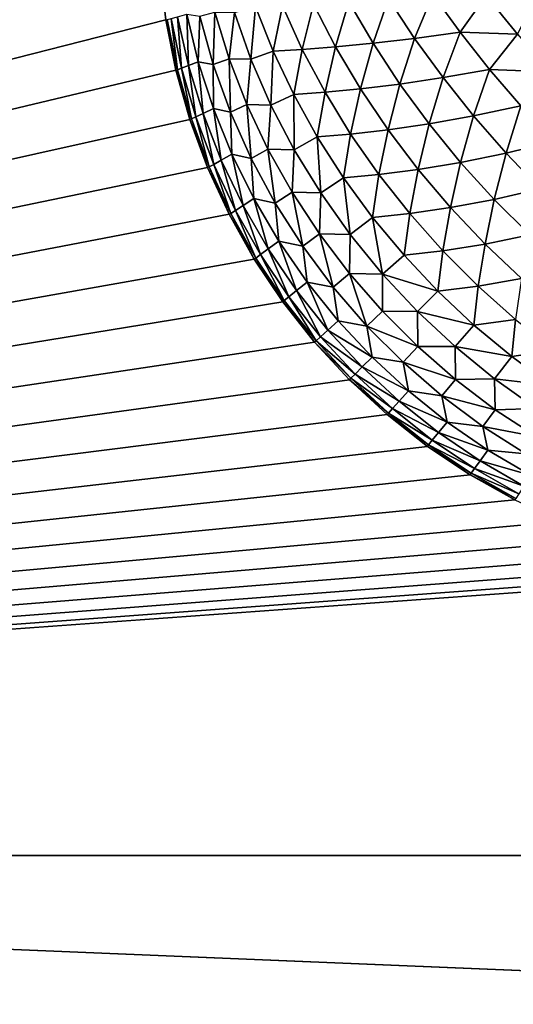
# Model space of a CAD drawing. Extents: x -226 to 226, y -900 to 900.
# Tile 11 of 256: x -170.49 to -168.75, y -880.52 to -877.06. Entities that reach past the tile are written whole.
import ezdxf

# ---------------------------------------------------------------- set-up
doc = ezdxf.new("R2010")
doc.units = 0
doc.header["$LTSCALE"] = 65.185185
for name, color, linetype in [('255', 7, 'CONTINUOUS'), ('262', 7, 'CONTINUOUS'), ('300', 7, 'CONTINUOUS'), ('318', 7, 'CONTINUOUS'), ('363', 7, 'CONTINUOUS'), ('429', 7, 'CONTINUOUS')]:
    doc.layers.add(name, color=color, linetype=linetype)

msp = doc.modelspace()

# ---------------------------------------------------------------- linework, layer by layer
at = {"layer": '255', "color": 7, "linetype": 'CONTINUOUS'}
for points in [[(-181.5, -880), (-76, -880), (-181.5, -880, -20.3), (-181.5, -880)], [(-181.5, -880, -20.3), (-76, -880), (-181.4908, -880, -20.5354), (-181.5, -880, -20.3)], [(-181.4908, -880, -20.5354), (-76, -880), (-181.4631, -880, -20.7693), (-181.4908, -880, -20.5354)], [(-181.4631, -880, -20.7693), (-76, -880), (-181.4171, -880, -21.0003), (-181.4631, -880, -20.7693)], [(-181.4171, -880, -21.0003), (-76, -880), (-181.3532, -880, -21.227), (-181.4171, -880, -21.0003)], [(-181.3532, -880, -21.227), (-76, -880), (-181.2716, -880, -21.448), (-181.3532, -880, -21.227)], [(-181.2716, -880, -21.448), (-76, -880), (-181.173, -880, -21.662), (-181.2716, -880, -21.448)], [(-181.173, -880, -21.662), (-76, -880), (-181.0579, -880, -21.8675), (-181.173, -880, -21.662)], [(-181.0579, -880, -21.8675), (-76, -880), (-180.9271, -880, -22.0634), (-181.0579, -880, -21.8675)], [(-180.9271, -880, -22.0634), (-76, -880), (-180.7812, -880, -22.2483), (-180.9271, -880, -22.0634)], [(-180.7812, -880, -22.2483), (-76, -880), (-180.6213, -880, -22.4213), (-180.7812, -880, -22.2483)], [(-180.6213, -880, -22.4213), (-76, -880), (-180.4483, -880, -22.5812), (-180.6213, -880, -22.4213)], [(-180.4483, -880, -22.5812), (-76, -880), (-180.2634, -880, -22.7271), (-180.4483, -880, -22.5812)], [(-180.2634, -880, -22.7271), (-76, -880), (-180.0675, -880, -22.8579), (-180.2634, -880, -22.7271)], [(-180.0675, -880, -22.8579), (-76, -880), (-179.862, -880, -22.973), (-180.0675, -880, -22.8579)], [(-179.862, -880, -22.973), (-76, -880), (-179.648, -880, -23.0716), (-179.862, -880, -22.973)], [(-179.648, -880, -23.0716), (-76, -880), (-179.427, -880, -23.1532), (-179.648, -880, -23.0716)], [(-179.427, -880, -23.1532), (-76, -880), (-179.2003, -880, -23.2171), (-179.427, -880, -23.1532)], [(-179.2003, -880, -23.2171), (-76, -880), (-178.9693, -880, -23.2631), (-179.2003, -880, -23.2171)], [(-178.9693, -880, -23.2631), (-76, -880), (-178.7354, -880, -23.2908), (-178.9693, -880, -23.2631)], [(-76, -880), (-178.5, -880, -23.3), (-178.7354, -880, -23.2908), (-76, -880)], [(-178.5, -880, -23.3), (-76, -880), (-106, -880, -23.3), (-178.5, -880, -23.3)]]:
    msp.add_3dface(points, dxfattribs=at)
at = {"layer": '262', "color": 7, "linetype": 'CONTINUOUS'}
for points in [[(-106, -883, -23.3), (-178.5, -883, -23.3), (-178.5, -880, -23.3), (-106, -883, -23.3)], [(-106, -883, -23.3), (-178.5, -880, -23.3), (-106, -880, -23.3), (-106, -883, -23.3)]]:
    msp.add_3dface(points, dxfattribs=at)
at = {"layer": '300', "color": 7, "linetype": 'CONTINUOUS'}
for points in [[(-169.9717, -877.0598), (-169.9929, -876.8805), (-169.9717, -877.0598, -22.7), (-169.9717, -877.0598)], [(-169.9365, -877.2369), (-169.9717, -877.0598), (-169.9365, -877.2369, -22.7), (-169.9365, -877.2369)], [(-169.9365, -877.2369, -22.7), (-169.9717, -877.0598), (-169.9717, -877.0598, -22.7), (-169.9365, -877.2369, -22.7)], [(-169.8874, -877.4107), (-169.9365, -877.2369), (-169.8874, -877.4107, -22.7), (-169.8874, -877.4107)], [(-169.8874, -877.4107, -22.7), (-169.9365, -877.2369), (-169.9365, -877.2369, -22.7), (-169.8874, -877.4107, -22.7)], [(-169.8249, -877.5802), (-169.8874, -877.4107), (-169.8249, -877.5802, -22.7), (-169.8249, -877.5802)], [(-169.8249, -877.5802, -22.7), (-169.8874, -877.4107), (-169.8874, -877.4107, -22.7), (-169.8249, -877.5802, -22.7)], [(-169.7493, -877.7442), (-169.8249, -877.5802), (-169.7493, -877.7442, -22.7), (-169.7493, -877.7442)], [(-169.7493, -877.7442, -22.7), (-169.8249, -877.5802), (-169.8249, -877.5802, -22.7), (-169.7493, -877.7442, -22.7)], [(-169.6611, -877.9017), (-169.7493, -877.7442), (-169.6611, -877.9017, -22.7), (-169.6611, -877.9017)], [(-169.6611, -877.9017, -22.7), (-169.7493, -877.7442), (-169.7493, -877.7442, -22.7), (-169.6611, -877.9017, -22.7)], [(-169.5607, -878.0519), (-169.6611, -877.9017), (-169.5607, -878.0519, -22.7), (-169.5607, -878.0519)], [(-169.5607, -878.0519, -22.7), (-169.6611, -877.9017), (-169.6611, -877.9017, -22.7), (-169.5607, -878.0519, -22.7)], [(-169.4489, -878.1937), (-169.5607, -878.0519), (-169.4489, -878.1937, -22.7), (-169.4489, -878.1937)], [(-169.4489, -878.1937, -22.7), (-169.5607, -878.0519), (-169.5607, -878.0519, -22.7), (-169.4489, -878.1937, -22.7)], [(-169.3263, -878.3263), (-169.4489, -878.1937), (-169.3263, -878.3263, -22.7), (-169.3263, -878.3263)], [(-169.3263, -878.3263, -22.7), (-169.4489, -878.1937), (-169.4489, -878.1937, -22.7), (-169.3263, -878.3263, -22.7)], [(-169.1937, -878.4489), (-169.3263, -878.3263), (-169.1937, -878.4489, -22.7), (-169.1937, -878.4489)], [(-169.1937, -878.4489, -22.7), (-169.3263, -878.3263), (-169.3263, -878.3263, -22.7), (-169.1937, -878.4489, -22.7)], [(-169.0519, -878.5607), (-169.1937, -878.4489), (-169.0519, -878.5607, -22.7), (-169.0519, -878.5607)], [(-169.0519, -878.5607, -22.7), (-169.1937, -878.4489), (-169.1937, -878.4489, -22.7), (-169.0519, -878.5607, -22.7)], [(-168.9017, -878.6611), (-169.0519, -878.5607), (-168.9017, -878.6611, -22.7), (-168.9017, -878.6611)], [(-168.9017, -878.6611, -22.7), (-169.0519, -878.5607), (-169.0519, -878.5607, -22.7), (-168.9017, -878.6611, -22.7)], [(-168.7442, -878.7493), (-168.9017, -878.6611), (-168.7442, -878.7493, -22.7), (-168.7442, -878.7493)], [(-168.7442, -878.7493, -22.7), (-168.9017, -878.6611), (-168.9017, -878.6611, -22.7), (-168.7442, -878.7493, -22.7)]]:
    msp.add_3dface(points, dxfattribs=at)
at = {"layer": '318', "color": 7, "linetype": 'CONTINUOUS'}
for points in [[(-168.8448, -876.9752, -24.6757), (-168.6586, -876.9533, -24.7753), (-168.7356, -877.1107, -24.7122), (-168.8448, -876.9752, -24.6757)], [(-169.4528, -877.0056, -24.1575), (-169.3286, -876.9969, -24.2967), (-169.375, -877.1557, -24.2088), (-169.4528, -877.0056, -24.1575)], [(-169.3286, -876.9969, -24.2967), (-169.2432, -877.1429, -24.3469), (-169.375, -877.1557, -24.2088), (-169.3286, -876.9969, -24.2967)], [(-169.3286, -876.9969, -24.2967), (-169.1887, -876.9854, -24.4298), (-169.2432, -877.1429, -24.3469), (-169.3286, -876.9969, -24.2967)], [(-169.1887, -876.9854, -24.4298), (-169.0968, -877.1257, -24.477), (-169.2432, -877.1429, -24.3469), (-169.1887, -876.9854, -24.4298)], [(-169.1887, -876.9854, -24.4298), (-169.0332, -876.9706, -24.5546), (-169.0968, -877.1257, -24.477), (-169.1887, -876.9854, -24.4298)], [(-169.0332, -876.9706, -24.5546), (-168.9365, -877.1039, -24.5968), (-169.0968, -877.1257, -24.477), (-169.0332, -876.9706, -24.5546)], [(-169.0332, -876.9706, -24.5546), (-168.8448, -876.9752, -24.6757), (-168.9365, -877.1039, -24.5968), (-169.0332, -876.9706, -24.5546)], [(-168.8448, -876.9752, -24.6757), (-168.7356, -877.1107, -24.7122), (-168.9365, -877.1039, -24.5968), (-168.8448, -876.9752, -24.6757)], [(-169.8523, -877.0474, -23.4328), (-169.7997, -877.0336, -23.5775), (-169.805, -877.2177, -23.4688), (-169.8523, -877.0474, -23.4328)], [(-169.7997, -877.0336, -23.5775), (-169.7492, -877.1972, -23.6184), (-169.805, -877.2177, -23.4688), (-169.7997, -877.0336, -23.5775)], [(-169.7997, -877.0336, -23.5775), (-169.731, -877.0347, -23.7262), (-169.7492, -877.1972, -23.6184), (-169.7997, -877.0336, -23.5775)], [(-169.731, -877.0347, -23.7262), (-169.6727, -877.1989, -23.7721), (-169.7492, -877.1972, -23.6184), (-169.731, -877.0347, -23.7262)], [(-169.731, -877.0347, -23.7262), (-169.6561, -877.0151, -23.8681), (-169.6727, -877.1989, -23.7721), (-169.731, -877.0347, -23.7262)], [(-169.6561, -877.0151, -23.8681), (-169.5946, -877.1702, -23.9163), (-169.6727, -877.1989, -23.7721), (-169.6561, -877.0151, -23.8681)], [(-169.6561, -877.0151, -23.8681), (-169.5617, -877.0114, -24.0141), (-169.5946, -877.1702, -23.9163), (-169.6561, -877.0151, -23.8681)], [(-169.5617, -877.0114, -24.0141), (-169.4921, -877.1647, -24.0647), (-169.5946, -877.1702, -23.9163), (-169.5617, -877.0114, -24.0141)], [(-169.5617, -877.0114, -24.0141), (-169.4528, -877.0056, -24.1575), (-169.4921, -877.1647, -24.0647), (-169.5617, -877.0114, -24.0141)], [(-169.4528, -877.0056, -24.1575), (-169.375, -877.1557, -24.2088), (-169.4921, -877.1647, -24.0647), (-169.4528, -877.0056, -24.1575)], [(-169.9365, -877.2369, -22.7), (-169.9717, -877.0598, -22.7), (-169.967, -877.0597, -22.8462), (-169.9365, -877.2369, -22.7)], [(-169.9313, -877.2361, -22.854), (-169.967, -877.0597, -22.8462), (-169.9534, -877.0561, -22.9924), (-169.9313, -877.2361, -22.854)], [(-169.9313, -877.2361, -22.854), (-169.9365, -877.2369, -22.7), (-169.967, -877.0597, -22.8462), (-169.9313, -877.2361, -22.854)], [(-169.9534, -877.0561, -22.9924), (-169.9307, -877.0492, -23.1383), (-169.9167, -877.2307, -23.0078), (-169.9534, -877.0561, -22.9924)], [(-169.9313, -877.2361, -22.854), (-169.9534, -877.0561, -22.9924), (-169.9167, -877.2307, -23.0078), (-169.9313, -877.2361, -22.854)], [(-169.9307, -877.0492, -23.1383), (-169.8985, -877.0405, -23.2838), (-169.8923, -877.2208, -23.1609), (-169.9307, -877.0492, -23.1383)], [(-169.9307, -877.0492, -23.1383), (-169.8923, -877.2208, -23.1609), (-169.9167, -877.2307, -23.0078), (-169.9307, -877.0492, -23.1383)], [(-169.8985, -877.0405, -23.2838), (-169.8523, -877.0474, -23.4328), (-169.8578, -877.208, -23.313), (-169.8985, -877.0405, -23.2838)], [(-169.8985, -877.0405, -23.2838), (-169.8578, -877.208, -23.313), (-169.8923, -877.2208, -23.1609), (-169.8985, -877.0405, -23.2838)], [(-169.8523, -877.0474, -23.4328), (-169.805, -877.2177, -23.4688), (-169.8578, -877.208, -23.313), (-169.8523, -877.0474, -23.4328)], [(-169.0968, -877.1257, -24.477), (-168.9365, -877.1039, -24.5968), (-168.9968, -877.2636, -24.514), (-169.0968, -877.1257, -24.477)], [(-168.9365, -877.1039, -24.5968), (-168.833, -877.235, -24.6288), (-168.9968, -877.2636, -24.514), (-168.9365, -877.1039, -24.5968)], [(-168.9365, -877.1039, -24.5968), (-168.7356, -877.1107, -24.7122), (-168.833, -877.235, -24.6288), (-168.9365, -877.1039, -24.5968)], [(-169.375, -877.1557, -24.2088), (-169.2432, -877.1429, -24.3469), (-169.2874, -877.3032, -24.2512), (-169.375, -877.1557, -24.2088)], [(-169.2432, -877.1429, -24.3469), (-169.1488, -877.2862, -24.3874), (-169.2874, -877.3032, -24.2512), (-169.2432, -877.1429, -24.3469)], [(-169.2432, -877.1429, -24.3469), (-169.0968, -877.1257, -24.477), (-169.1488, -877.2862, -24.3874), (-169.2432, -877.1429, -24.3469)], [(-169.0968, -877.1257, -24.477), (-168.9968, -877.2636, -24.514), (-169.1488, -877.2862, -24.3874), (-169.0968, -877.1257, -24.477)], [(-168.7356, -877.1107, -24.7122), (-168.6201, -877.2437, -24.7366), (-168.833, -877.235, -24.6288), (-168.7356, -877.1107, -24.7122)], [(-169.6727, -877.1989, -23.7721), (-169.5946, -877.1702, -23.9163), (-169.6023, -877.3601, -23.8115), (-169.6727, -877.1989, -23.7721)], [(-169.5946, -877.1702, -23.9163), (-169.5223, -877.3227, -23.9576), (-169.6023, -877.3601, -23.8115), (-169.5946, -877.1702, -23.9163)], [(-169.5946, -877.1702, -23.9163), (-169.4921, -877.1647, -24.0647), (-169.5223, -877.3227, -23.9576), (-169.5946, -877.1702, -23.9163)], [(-169.4921, -877.1647, -24.0647), (-169.412, -877.3152, -24.1073), (-169.5223, -877.3227, -23.9576), (-169.4921, -877.1647, -24.0647)], [(-169.4921, -877.1647, -24.0647), (-169.375, -877.1557, -24.2088), (-169.412, -877.3152, -24.1073), (-169.4921, -877.1647, -24.0647)], [(-169.375, -877.1557, -24.2088), (-169.2874, -877.3032, -24.2512), (-169.412, -877.3152, -24.1073), (-169.375, -877.1557, -24.2088)], [(-169.8923, -877.2208, -23.1609), (-169.8578, -877.208, -23.313), (-169.8409, -877.3894, -23.1808), (-169.8923, -877.2208, -23.1609)], [(-169.8578, -877.208, -23.313), (-169.805, -877.2177, -23.4688), (-169.8048, -877.3725, -23.3386), (-169.8578, -877.208, -23.313)], [(-169.8578, -877.208, -23.313), (-169.8048, -877.3725, -23.3386), (-169.8409, -877.3894, -23.1808), (-169.8578, -877.208, -23.313)], [(-169.805, -877.2177, -23.4688), (-169.7492, -877.1972, -23.6184), (-169.7447, -877.3847, -23.5002), (-169.805, -877.2177, -23.4688)], [(-169.7492, -877.1972, -23.6184), (-169.6727, -877.1989, -23.7721), (-169.6868, -877.3579, -23.6538), (-169.7492, -877.1972, -23.6184)], [(-169.7492, -877.1972, -23.6184), (-169.6868, -877.3579, -23.6538), (-169.7447, -877.3847, -23.5002), (-169.7492, -877.1972, -23.6184)], [(-169.6727, -877.1989, -23.7721), (-169.6023, -877.3601, -23.8115), (-169.6868, -877.3579, -23.6538), (-169.6727, -877.1989, -23.7721)], [(-169.8874, -877.4107, -22.7), (-169.9365, -877.2369, -22.7), (-169.9313, -877.2361, -22.854), (-169.8874, -877.4107, -22.7)], [(-169.882, -877.4091, -22.8609), (-169.9313, -877.2361, -22.854), (-169.9167, -877.2307, -23.0078), (-169.882, -877.4091, -22.8609)], [(-169.882, -877.4091, -22.8609), (-169.8874, -877.4107, -22.7), (-169.9313, -877.2361, -22.854), (-169.882, -877.4091, -22.8609)], [(-169.9167, -877.2307, -23.0078), (-169.8923, -877.2208, -23.1609), (-169.8666, -877.402, -23.0214), (-169.9167, -877.2307, -23.0078)], [(-169.882, -877.4091, -22.8609), (-169.9167, -877.2307, -23.0078), (-169.8666, -877.402, -23.0214), (-169.882, -877.4091, -22.8609)], [(-169.8923, -877.2208, -23.1609), (-169.8409, -877.3894, -23.1808), (-169.8666, -877.402, -23.0214), (-169.8923, -877.2208, -23.1609)], [(-169.805, -877.2177, -23.4688), (-169.7447, -877.3847, -23.5002), (-169.8048, -877.3725, -23.3386), (-169.805, -877.2177, -23.4688)], [(-168.9968, -877.2636, -24.514), (-168.833, -877.235, -24.6288), (-168.8894, -877.3983, -24.5406), (-168.9968, -877.2636, -24.514)], [(-168.833, -877.235, -24.6288), (-168.7233, -877.3632, -24.6501), (-168.8894, -877.3983, -24.5406), (-168.833, -877.235, -24.6288)], [(-168.833, -877.235, -24.6288), (-168.6201, -877.2437, -24.7366), (-168.7233, -877.3632, -24.6501), (-168.833, -877.235, -24.6288)], [(-169.1488, -877.2862, -24.3874), (-168.9968, -877.2636, -24.514), (-169.0458, -877.426, -24.418), (-169.1488, -877.2862, -24.3874)], [(-168.9968, -877.2636, -24.514), (-168.8894, -877.3983, -24.5406), (-169.0458, -877.426, -24.418), (-168.9968, -877.2636, -24.514)], [(-169.5223, -877.3227, -23.9576), (-169.412, -877.3152, -24.1073), (-169.4396, -877.4716, -23.9916), (-169.5223, -877.3227, -23.9576)], [(-169.412, -877.3152, -24.1073), (-169.322, -877.4622, -24.1417), (-169.4396, -877.4716, -23.9916), (-169.412, -877.3152, -24.1073)], [(-169.412, -877.3152, -24.1073), (-169.2874, -877.3032, -24.2512), (-169.322, -877.4622, -24.1417), (-169.412, -877.3152, -24.1073)], [(-169.2874, -877.3032, -24.2512), (-169.1904, -877.4471, -24.2844), (-169.322, -877.4622, -24.1417), (-169.2874, -877.3032, -24.2512)], [(-169.2874, -877.3032, -24.2512), (-169.1488, -877.2862, -24.3874), (-169.1904, -877.4471, -24.2844), (-169.2874, -877.3032, -24.2512)], [(-169.1488, -877.2862, -24.3874), (-169.0458, -877.426, -24.418), (-169.1904, -877.4471, -24.2844), (-169.1488, -877.2862, -24.3874)], [(-169.6023, -877.3601, -23.8115), (-169.5223, -877.3227, -23.9576), (-169.5203, -877.5172, -23.8441), (-169.6023, -877.3601, -23.8115)], [(-169.5223, -877.3227, -23.9576), (-169.4396, -877.4716, -23.9916), (-169.5203, -877.5172, -23.8441), (-169.5223, -877.3227, -23.9576)], [(-169.8409, -877.3894, -23.1808), (-169.8048, -877.3725, -23.3386), (-169.7768, -877.5538, -23.1978), (-169.8409, -877.3894, -23.1808)], [(-169.8048, -877.3725, -23.3386), (-169.7447, -877.3847, -23.5002), (-169.7395, -877.5331, -23.3605), (-169.8048, -877.3725, -23.3386)], [(-169.8048, -877.3725, -23.3386), (-169.7395, -877.5331, -23.3605), (-169.7768, -877.5538, -23.1978), (-169.8048, -877.3725, -23.3386)], [(-169.7447, -877.3847, -23.5002), (-169.6868, -877.3579, -23.6538), (-169.6719, -877.5476, -23.5265), (-169.7447, -877.3847, -23.5002)], [(-169.7447, -877.3847, -23.5002), (-169.6719, -877.5476, -23.5265), (-169.7395, -877.5331, -23.3605), (-169.7447, -877.3847, -23.5002)], [(-169.6868, -877.3579, -23.6538), (-169.6023, -877.3601, -23.8115), (-169.6128, -877.5147, -23.6836), (-169.6868, -877.3579, -23.6538)], [(-169.6868, -877.3579, -23.6538), (-169.6128, -877.5147, -23.6836), (-169.6719, -877.5476, -23.5265), (-169.6868, -877.3579, -23.6538)], [(-169.6023, -877.3601, -23.8115), (-169.5203, -877.5172, -23.8441), (-169.6128, -877.5147, -23.6836), (-169.6023, -877.3601, -23.8115)], [(-168.8894, -877.3983, -24.5406), (-168.7233, -877.3632, -24.6501), (-168.7752, -877.5289, -24.5566), (-168.8894, -877.3983, -24.5406)], [(-168.7233, -877.3632, -24.6501), (-168.608, -877.4878, -24.6609), (-168.7752, -877.5289, -24.5566), (-168.7233, -877.3632, -24.6501)], [(-169.8249, -877.5802, -22.7), (-169.8874, -877.4107, -22.7), (-169.882, -877.4091, -22.8609), (-169.8249, -877.5802, -22.7)], [(-169.8193, -877.5779, -22.8668), (-169.882, -877.4091, -22.8609), (-169.8666, -877.402, -23.0214), (-169.8193, -877.5779, -22.8668)], [(-169.8193, -877.5779, -22.8668), (-169.8249, -877.5802, -22.7), (-169.882, -877.4091, -22.8609), (-169.8193, -877.5779, -22.8668)], [(-169.8666, -877.402, -23.0214), (-169.8409, -877.3894, -23.1808), (-169.8033, -877.569, -23.0331), (-169.8666, -877.402, -23.0214)], [(-169.8193, -877.5779, -22.8668), (-169.8666, -877.402, -23.0214), (-169.8033, -877.569, -23.0331), (-169.8193, -877.5779, -22.8668)], [(-169.8409, -877.3894, -23.1808), (-169.7768, -877.5538, -23.1978), (-169.8033, -877.569, -23.0331), (-169.8409, -877.3894, -23.1808)], [(-169.0458, -877.426, -24.418), (-168.8894, -877.3983, -24.5406), (-168.935, -877.5616, -24.4385), (-169.0458, -877.426, -24.418)], [(-168.8894, -877.3983, -24.5406), (-168.7752, -877.5289, -24.5566), (-168.935, -877.5616, -24.4385), (-168.8894, -877.3983, -24.5406)], [(-169.322, -877.4622, -24.1417), (-169.1904, -877.4471, -24.2844), (-169.2224, -877.6046, -24.1676), (-169.322, -877.4622, -24.1417)], [(-169.1904, -877.4471, -24.2844), (-169.0846, -877.5867, -24.3083), (-169.2224, -877.6046, -24.1676), (-169.1904, -877.4471, -24.2844)], [(-169.1904, -877.4471, -24.2844), (-169.0458, -877.426, -24.418), (-169.0846, -877.5867, -24.3083), (-169.1904, -877.4471, -24.2844)], [(-169.0458, -877.426, -24.418), (-168.935, -877.5616, -24.4385), (-169.0846, -877.5867, -24.3083), (-169.0458, -877.426, -24.418)], [(-169.5203, -877.5172, -23.8441), (-169.4396, -877.4716, -23.9916), (-169.427, -877.6693, -23.8696), (-169.5203, -877.5172, -23.8441)], [(-169.4396, -877.4716, -23.9916), (-169.322, -877.4622, -24.1417), (-169.347, -877.6162, -24.0183), (-169.4396, -877.4716, -23.9916)], [(-169.4396, -877.4716, -23.9916), (-169.347, -877.6162, -24.0183), (-169.427, -877.6693, -23.8696), (-169.4396, -877.4716, -23.9916)], [(-169.322, -877.4622, -24.1417), (-169.2224, -877.6046, -24.1676), (-169.347, -877.6162, -24.0183), (-169.322, -877.4622, -24.1417)], [(-168.7752, -877.5289, -24.5566), (-168.608, -877.4878, -24.6609), (-168.6548, -877.6548, -24.5619), (-168.7752, -877.5289, -24.5566)], [(-169.6719, -877.5476, -23.5265), (-169.6128, -877.5147, -23.6836), (-169.587, -877.7053, -23.5479), (-169.6719, -877.5476, -23.5265)], [(-169.6128, -877.5147, -23.6836), (-169.5203, -877.5172, -23.8441), (-169.5275, -877.6667, -23.7077), (-169.6128, -877.5147, -23.6836)], [(-169.6128, -877.5147, -23.6836), (-169.5275, -877.6667, -23.7077), (-169.587, -877.7053, -23.5479), (-169.6128, -877.5147, -23.6836)], [(-169.5203, -877.5172, -23.8441), (-169.427, -877.6693, -23.8696), (-169.5275, -877.6667, -23.7077), (-169.5203, -877.5172, -23.8441)], [(-169.8033, -877.569, -23.0331), (-169.7768, -877.5538, -23.1978), (-169.7273, -877.7308, -23.0427), (-169.8033, -877.569, -23.0331)], [(-169.7768, -877.5538, -23.1978), (-169.7395, -877.5331, -23.3605), (-169.7004, -877.7131, -23.2119), (-169.7768, -877.5538, -23.1978)], [(-169.7768, -877.5538, -23.1978), (-169.7004, -877.7131, -23.2119), (-169.7273, -877.7308, -23.0427), (-169.7768, -877.5538, -23.1978)], [(-169.7395, -877.5331, -23.3605), (-169.6719, -877.5476, -23.5265), (-169.6625, -877.6889, -23.3786), (-169.7395, -877.5331, -23.3605)], [(-169.7395, -877.5331, -23.3605), (-169.6625, -877.6889, -23.3786), (-169.7004, -877.7131, -23.2119), (-169.7395, -877.5331, -23.3605)], [(-169.6719, -877.5476, -23.5265), (-169.587, -877.7053, -23.5479), (-169.6625, -877.6889, -23.3786), (-169.6719, -877.5476, -23.5265)], [(-168.935, -877.5616, -24.4385), (-168.7752, -877.5289, -24.5566), (-168.8168, -877.6921, -24.4488), (-168.935, -877.5616, -24.4385)], [(-168.7752, -877.5289, -24.5566), (-168.6548, -877.6548, -24.5619), (-168.8168, -877.6921, -24.4488), (-168.7752, -877.5289, -24.5566)], [(-169.7493, -877.7442, -22.7), (-169.8249, -877.5802, -22.7), (-169.8193, -877.5779, -22.8668), (-169.7493, -877.7442, -22.7)], [(-169.7436, -877.7412, -22.8717), (-169.8193, -877.5779, -22.8668), (-169.8033, -877.569, -23.0331), (-169.7436, -877.7412, -22.8717)], [(-169.7436, -877.7412, -22.8717), (-169.7493, -877.7442, -22.7), (-169.8193, -877.5779, -22.8668), (-169.7436, -877.7412, -22.8717)], [(-169.7436, -877.7412, -22.8717), (-169.8033, -877.569, -23.0331), (-169.7273, -877.7308, -23.0427), (-169.7436, -877.7412, -22.8717)], [(-169.2224, -877.6046, -24.1676), (-169.0846, -877.5867, -24.3083), (-169.114, -877.7419, -24.185), (-169.2224, -877.6046, -24.1676)], [(-169.0846, -877.5867, -24.3083), (-168.9707, -877.7209, -24.3227), (-169.114, -877.7419, -24.185), (-169.0846, -877.5867, -24.3083)], [(-169.0846, -877.5867, -24.3083), (-168.935, -877.5616, -24.4385), (-168.9707, -877.7209, -24.3227), (-169.0846, -877.5867, -24.3083)], [(-168.935, -877.5616, -24.4385), (-168.8168, -877.6921, -24.4488), (-168.9707, -877.7209, -24.3227), (-168.935, -877.5616, -24.4385)], [(-169.427, -877.6693, -23.8696), (-169.347, -877.6162, -24.0183), (-169.3232, -877.8154, -23.8879), (-169.427, -877.6693, -23.8696)], [(-169.347, -877.6162, -24.0183), (-169.2224, -877.6046, -24.1676), (-169.245, -877.7554, -24.0375), (-169.347, -877.6162, -24.0183)], [(-169.347, -877.6162, -24.0183), (-169.245, -877.7554, -24.0375), (-169.3232, -877.8154, -23.8879), (-169.347, -877.6162, -24.0183)], [(-169.2224, -877.6046, -24.1676), (-169.114, -877.7419, -24.185), (-169.245, -877.7554, -24.0375), (-169.2224, -877.6046, -24.1676)], [(-168.8168, -877.6921, -24.4488), (-168.6548, -877.6548, -24.5619), (-168.6921, -877.8168, -24.4488), (-168.8168, -877.6921, -24.4488)], [(-169.7004, -877.7131, -23.2119), (-169.6625, -877.6889, -23.3786), (-169.6121, -877.8664, -23.223), (-169.7004, -877.7131, -23.2119)], [(-169.6625, -877.6889, -23.3786), (-169.587, -877.7053, -23.5479), (-169.5742, -877.839, -23.3928), (-169.6625, -877.6889, -23.3786)], [(-169.6625, -877.6889, -23.3786), (-169.5742, -877.839, -23.3928), (-169.6121, -877.8664, -23.223), (-169.6625, -877.6889, -23.3786)], [(-169.587, -877.7053, -23.5479), (-169.5275, -877.6667, -23.7077), (-169.4904, -877.8567, -23.564), (-169.587, -877.7053, -23.5479)], [(-169.5275, -877.6667, -23.7077), (-169.427, -877.6693, -23.8696), (-169.4316, -877.8131, -23.7259), (-169.5275, -877.6667, -23.7077)], [(-169.5275, -877.6667, -23.7077), (-169.4316, -877.8131, -23.7259), (-169.4904, -877.8567, -23.564), (-169.5275, -877.6667, -23.7077)], [(-169.427, -877.6693, -23.8696), (-169.3232, -877.8154, -23.8879), (-169.4316, -877.8131, -23.7259), (-169.427, -877.6693, -23.8696)], [(-168.9707, -877.7209, -24.3227), (-168.8168, -877.6921, -24.4488), (-168.8492, -877.8492, -24.3275), (-168.9707, -877.7209, -24.3227)], [(-168.8168, -877.6921, -24.4488), (-168.6921, -877.8168, -24.4488), (-168.8492, -877.8492, -24.3275), (-168.8168, -877.6921, -24.4488)], [(-169.6554, -877.8982, -22.8755), (-169.7436, -877.7412, -22.8717), (-169.7273, -877.7308, -23.0427), (-169.6554, -877.8982, -22.8755)], [(-169.7273, -877.7308, -23.0427), (-169.7004, -877.7131, -23.2119), (-169.6391, -877.8863, -23.0502), (-169.7273, -877.7308, -23.0427)], [(-169.6554, -877.8982, -22.8755), (-169.7273, -877.7308, -23.0427), (-169.6391, -877.8863, -23.0502), (-169.6554, -877.8982, -22.8755)], [(-169.7004, -877.7131, -23.2119), (-169.6121, -877.8664, -23.223), (-169.6391, -877.8863, -23.0502), (-169.7004, -877.7131, -23.2119)], [(-169.587, -877.7053, -23.5479), (-169.4904, -877.8567, -23.564), (-169.5742, -877.839, -23.3928), (-169.587, -877.7053, -23.5479)], [(-169.114, -877.7419, -24.185), (-168.9707, -877.7209, -24.3227), (-168.9973, -877.873, -24.1937), (-169.114, -877.7419, -24.185)], [(-168.9707, -877.7209, -24.3227), (-168.8492, -877.8492, -24.3275), (-168.9973, -877.873, -24.1937), (-168.9707, -877.7209, -24.3227)], [(-169.6611, -877.9017, -22.7), (-169.7493, -877.7442, -22.7), (-169.7436, -877.7412, -22.8717), (-169.6611, -877.9017, -22.7)], [(-169.6554, -877.8982, -22.8755), (-169.6611, -877.9017, -22.7), (-169.7436, -877.7412, -22.8717), (-169.6554, -877.8982, -22.8755)], [(-169.3232, -877.8154, -23.8879), (-169.245, -877.7554, -24.0375), (-169.2094, -877.9547, -23.899), (-169.3232, -877.8154, -23.8879)], [(-169.245, -877.7554, -24.0375), (-169.114, -877.7419, -24.185), (-169.1342, -877.8887, -24.0491), (-169.245, -877.7554, -24.0375)], [(-169.245, -877.7554, -24.0375), (-169.1342, -877.8887, -24.0491), (-169.2094, -877.9547, -23.899), (-169.245, -877.7554, -24.0375)], [(-169.114, -877.7419, -24.185), (-168.9973, -877.873, -24.1937), (-169.1342, -877.8887, -24.0491), (-169.114, -877.7419, -24.185)], [(-169.4904, -877.8567, -23.564), (-169.4316, -877.8131, -23.7259), (-169.3829, -878.0011, -23.5748), (-169.4904, -877.8567, -23.564)], [(-169.4316, -877.8131, -23.7259), (-169.3232, -877.8154, -23.8879), (-169.3255, -877.953, -23.7381), (-169.4316, -877.8131, -23.7259)], [(-169.4316, -877.8131, -23.7259), (-169.3255, -877.953, -23.7381), (-169.3829, -878.0011, -23.5748), (-169.4316, -877.8131, -23.7259)], [(-169.3232, -877.8154, -23.8879), (-169.2094, -877.9547, -23.899), (-169.3255, -877.953, -23.7381), (-169.3232, -877.8154, -23.8879)], [(-168.8492, -877.8492, -24.3275), (-168.6921, -877.8168, -24.4488), (-168.7209, -877.9707, -24.3227), (-168.8492, -877.8492, -24.3275)], [(-169.6391, -877.8863, -23.0502), (-169.6121, -877.8664, -23.223), (-169.5391, -878.0347, -23.0556), (-169.6391, -877.8863, -23.0502)], [(-169.6121, -877.8664, -23.223), (-169.5742, -877.839, -23.3928), (-169.5124, -878.0128, -23.2309), (-169.6121, -877.8664, -23.223)], [(-169.6121, -877.8664, -23.223), (-169.5124, -878.0128, -23.2309), (-169.5391, -878.0347, -23.0556), (-169.6121, -877.8664, -23.223)], [(-169.5742, -877.839, -23.3928), (-169.4904, -877.8567, -23.564), (-169.475, -877.9826, -23.4031), (-169.5742, -877.839, -23.3928)], [(-169.5742, -877.839, -23.3928), (-169.475, -877.9826, -23.4031), (-169.5124, -878.0128, -23.2309), (-169.5742, -877.839, -23.3928)], [(-169.4904, -877.8567, -23.564), (-169.3829, -878.0011, -23.5748), (-169.475, -877.9826, -23.4031), (-169.4904, -877.8567, -23.564)], [(-168.9973, -877.873, -24.1937), (-168.8492, -877.8492, -24.3275), (-168.873, -877.9973, -24.1937), (-168.9973, -877.873, -24.1937)], [(-168.8492, -877.8492, -24.3275), (-168.7209, -877.9707, -24.3227), (-168.873, -877.9973, -24.1937), (-168.8492, -877.8492, -24.3275)], [(-169.5607, -878.0519, -22.7), (-169.6611, -877.9017, -22.7), (-169.6554, -877.8982, -22.8755), (-169.5607, -878.0519, -22.7)], [(-169.5552, -878.0478, -22.8782), (-169.6554, -877.8982, -22.8755), (-169.6391, -877.8863, -23.0502), (-169.5552, -878.0478, -22.8782)], [(-169.5552, -878.0478, -22.8782), (-169.5607, -878.0519, -22.7), (-169.6554, -877.8982, -22.8755), (-169.5552, -878.0478, -22.8782)], [(-169.5552, -878.0478, -22.8782), (-169.6391, -877.8863, -23.0502), (-169.5391, -878.0347, -23.0556), (-169.5552, -878.0478, -22.8782)], [(-169.1342, -877.8887, -24.0491), (-169.0152, -878.0152, -24.0529), (-169.2094, -877.9547, -23.899), (-169.1342, -877.8887, -24.0491)], [(-169.1342, -877.8887, -24.0491), (-168.9973, -877.873, -24.1937), (-169.0152, -878.0152, -24.0529), (-169.1342, -877.8887, -24.0491)], [(-168.9973, -877.873, -24.1937), (-168.873, -877.9973, -24.1937), (-169.0152, -878.0152, -24.0529), (-168.9973, -877.873, -24.1937)], [(-169.3829, -878.0011, -23.5748), (-169.3255, -877.953, -23.7381), (-169.265, -878.1374, -23.5802), (-169.3829, -878.0011, -23.5748)], [(-169.3255, -877.953, -23.7381), (-169.2094, -877.9547, -23.899), (-169.2099, -878.0855, -23.7442), (-169.3255, -877.953, -23.7381)], [(-169.3255, -877.953, -23.7381), (-169.2099, -878.0855, -23.7442), (-169.265, -878.1374, -23.5802), (-169.3255, -877.953, -23.7381)], [(-169.2094, -877.9547, -23.899), (-169.0863, -878.0863, -23.9027), (-169.2099, -878.0855, -23.7442), (-169.2094, -877.9547, -23.899)], [(-169.2094, -877.9547, -23.899), (-169.0152, -878.0152, -24.0529), (-169.0863, -878.0863, -23.9027), (-169.2094, -877.9547, -23.899)], [(-168.873, -877.9973, -24.1937), (-168.7209, -877.9707, -24.3227), (-168.7419, -878.114, -24.185), (-168.873, -877.9973, -24.1937)], [(-169.5124, -878.0128, -23.2309), (-169.475, -877.9826, -23.4031), (-169.4019, -878.1514, -23.2357), (-169.5124, -878.0128, -23.2309)], [(-169.475, -877.9826, -23.4031), (-169.3829, -878.0011, -23.5748), (-169.3656, -878.1187, -23.4092), (-169.475, -877.9826, -23.4031)], [(-169.475, -877.9826, -23.4031), (-169.3656, -878.1187, -23.4092), (-169.4019, -878.1514, -23.2357), (-169.475, -877.9826, -23.4031)], [(-169.3829, -878.0011, -23.5748), (-169.265, -878.1374, -23.5802), (-169.3656, -878.1187, -23.4092), (-169.3829, -878.0011, -23.5748)], [(-169.0152, -878.0152, -24.0529), (-168.873, -877.9973, -24.1937), (-168.8887, -878.1342, -24.0491), (-169.0152, -878.0152, -24.0529)], [(-168.873, -877.9973, -24.1937), (-168.7419, -878.114, -24.185), (-168.8887, -878.1342, -24.0491), (-168.873, -877.9973, -24.1937)], [(-169.4436, -878.1891, -22.8799), (-169.5552, -878.0478, -22.8782), (-169.5391, -878.0347, -23.0556), (-169.4436, -878.1891, -22.8799)], [(-169.5391, -878.0347, -23.0556), (-169.5124, -878.0128, -23.2309), (-169.4279, -878.175, -23.0589), (-169.5391, -878.0347, -23.0556)], [(-169.4436, -878.1891, -22.8799), (-169.5391, -878.0347, -23.0556), (-169.4279, -878.175, -23.0589), (-169.4436, -878.1891, -22.8799)], [(-169.5124, -878.0128, -23.2309), (-169.4019, -878.1514, -23.2357), (-169.4279, -878.175, -23.0589), (-169.5124, -878.0128, -23.2309)], [(-169.0152, -878.0152, -24.0529), (-168.8887, -878.1342, -24.0491), (-169.0863, -878.0863, -23.9027), (-169.0152, -878.0152, -24.0529)], [(-169.4489, -878.1937, -22.7), (-169.5607, -878.0519, -22.7), (-169.5552, -878.0478, -22.8782), (-169.4489, -878.1937, -22.7)], [(-169.4436, -878.1891, -22.8799), (-169.4489, -878.1937, -22.7), (-169.5552, -878.0478, -22.8782), (-169.4436, -878.1891, -22.8799)], [(-169.2099, -878.0855, -23.7442), (-169.0855, -878.2099, -23.7442), (-169.265, -878.1374, -23.5802), (-169.2099, -878.0855, -23.7442)], [(-169.2099, -878.0855, -23.7442), (-169.0863, -878.0863, -23.9027), (-169.0855, -878.2099, -23.7442), (-169.2099, -878.0855, -23.7442)], [(-169.0863, -878.0863, -23.9027), (-168.8887, -878.1342, -24.0491), (-168.9547, -878.2094, -23.899), (-169.0863, -878.0863, -23.9027)], [(-169.0863, -878.0863, -23.9027), (-168.9547, -878.2094, -23.899), (-169.0855, -878.2099, -23.7442), (-169.0863, -878.0863, -23.9027)], [(-169.3656, -878.1187, -23.4092), (-169.2466, -878.2466, -23.4113), (-169.4019, -878.1514, -23.2357), (-169.3656, -878.1187, -23.4092)], [(-169.3656, -878.1187, -23.4092), (-169.265, -878.1374, -23.5802), (-169.2466, -878.2466, -23.4113), (-169.3656, -878.1187, -23.4092)], [(-169.265, -878.1374, -23.5802), (-169.0855, -878.2099, -23.7442), (-169.1374, -878.265, -23.5802), (-169.265, -878.1374, -23.5802)], [(-169.265, -878.1374, -23.5802), (-169.1374, -878.265, -23.5802), (-169.2466, -878.2466, -23.4113), (-169.265, -878.1374, -23.5802)], [(-168.8887, -878.1342, -24.0491), (-168.7554, -878.245, -24.0375), (-168.9547, -878.2094, -23.899), (-168.8887, -878.1342, -24.0491)], [(-168.8887, -878.1342, -24.0491), (-168.7419, -878.114, -24.185), (-168.7554, -878.245, -24.0375), (-168.8887, -878.1342, -24.0491)], [(-168.7419, -878.114, -24.185), (-168.6046, -878.2224, -24.1676), (-168.7554, -878.245, -24.0375), (-168.7419, -878.114, -24.185)], [(-169.4436, -878.1891, -22.8799), (-169.4279, -878.175, -23.0589), (-169.3063, -878.3063, -23.06), (-169.4436, -878.1891, -22.8799)], [(-169.4019, -878.1514, -23.2357), (-169.2813, -878.2813, -23.2373), (-169.4279, -878.175, -23.0589), (-169.4019, -878.1514, -23.2357)], [(-169.4279, -878.175, -23.0589), (-169.2813, -878.2813, -23.2373), (-169.3063, -878.3063, -23.06), (-169.4279, -878.175, -23.0589)], [(-169.4019, -878.1514, -23.2357), (-169.2466, -878.2466, -23.4113), (-169.2813, -878.2813, -23.2373), (-169.4019, -878.1514, -23.2357)], [(-169.3213, -878.3213, -22.8805), (-169.4489, -878.1937, -22.7), (-169.4436, -878.1891, -22.8799), (-169.3213, -878.3213, -22.8805)], [(-169.3263, -878.3263, -22.7), (-169.4489, -878.1937, -22.7), (-169.3213, -878.3213, -22.8805), (-169.3263, -878.3263, -22.7)], [(-169.3213, -878.3213, -22.8805), (-169.4436, -878.1891, -22.8799), (-169.3063, -878.3063, -23.06), (-169.3213, -878.3213, -22.8805)], [(-169.0855, -878.2099, -23.7442), (-168.953, -878.3255, -23.7381), (-169.1374, -878.265, -23.5802), (-169.0855, -878.2099, -23.7442)], [(-169.0855, -878.2099, -23.7442), (-168.9547, -878.2094, -23.899), (-168.953, -878.3255, -23.7381), (-169.0855, -878.2099, -23.7442)], [(-168.9547, -878.2094, -23.899), (-168.7554, -878.245, -24.0375), (-168.8154, -878.3232, -23.8879), (-168.9547, -878.2094, -23.899)], [(-168.9547, -878.2094, -23.899), (-168.8154, -878.3232, -23.8879), (-168.953, -878.3255, -23.7381), (-168.9547, -878.2094, -23.899)], [(-169.2466, -878.2466, -23.4113), (-169.1187, -878.3656, -23.4092), (-169.2813, -878.2813, -23.2373), (-169.2466, -878.2466, -23.4113)], [(-169.2466, -878.2466, -23.4113), (-169.1374, -878.265, -23.5802), (-169.1187, -878.3656, -23.4092), (-169.2466, -878.2466, -23.4113)], [(-168.7554, -878.245, -24.0375), (-168.6162, -878.347, -24.0183), (-168.8154, -878.3232, -23.8879), (-168.7554, -878.245, -24.0375)], [(-168.7554, -878.245, -24.0375), (-168.6046, -878.2224, -24.1676), (-168.6162, -878.347, -24.0183), (-168.7554, -878.245, -24.0375)], [(-169.2813, -878.2813, -23.2373), (-169.1514, -878.4019, -23.2357), (-169.3063, -878.3063, -23.06), (-169.2813, -878.2813, -23.2373)], [(-169.2813, -878.2813, -23.2373), (-169.1187, -878.3656, -23.4092), (-169.1514, -878.4019, -23.2357), (-169.2813, -878.2813, -23.2373)], [(-169.1374, -878.265, -23.5802), (-168.953, -878.3255, -23.7381), (-169.0011, -878.3829, -23.5748), (-169.1374, -878.265, -23.5802)], [(-169.1374, -878.265, -23.5802), (-169.0011, -878.3829, -23.5748), (-169.1187, -878.3656, -23.4092), (-169.1374, -878.265, -23.5802)], [(-169.3213, -878.3213, -22.8805), (-169.3063, -878.3063, -23.06), (-169.175, -878.4279, -23.0589), (-169.3213, -878.3213, -22.8805)], [(-169.3063, -878.3063, -23.06), (-169.1514, -878.4019, -23.2357), (-169.175, -878.4279, -23.0589), (-169.3063, -878.3063, -23.06)], [(-169.1891, -878.4436, -22.8799), (-169.3263, -878.3263, -22.7), (-169.3213, -878.3213, -22.8805), (-169.1891, -878.4436, -22.8799)], [(-169.1937, -878.4489, -22.7), (-169.3263, -878.3263, -22.7), (-169.1891, -878.4436, -22.8799), (-169.1937, -878.4489, -22.7)], [(-169.1891, -878.4436, -22.8799), (-169.3213, -878.3213, -22.8805), (-169.175, -878.4279, -23.0589), (-169.1891, -878.4436, -22.8799)], [(-168.953, -878.3255, -23.7381), (-168.8131, -878.4316, -23.7259), (-169.0011, -878.3829, -23.5748), (-168.953, -878.3255, -23.7381)], [(-168.953, -878.3255, -23.7381), (-168.8154, -878.3232, -23.8879), (-168.8131, -878.4316, -23.7259), (-168.953, -878.3255, -23.7381)], [(-168.8154, -878.3232, -23.8879), (-168.6162, -878.347, -24.0183), (-168.6693, -878.427, -23.8696), (-168.8154, -878.3232, -23.8879)], [(-168.8154, -878.3232, -23.8879), (-168.6693, -878.427, -23.8696), (-168.8131, -878.4316, -23.7259), (-168.8154, -878.3232, -23.8879)], [(-169.1187, -878.3656, -23.4092), (-168.9826, -878.475, -23.4031), (-169.1514, -878.4019, -23.2357), (-169.1187, -878.3656, -23.4092)], [(-169.1187, -878.3656, -23.4092), (-169.0011, -878.3829, -23.5748), (-168.9826, -878.475, -23.4031), (-169.1187, -878.3656, -23.4092)], [(-169.0011, -878.3829, -23.5748), (-168.8131, -878.4316, -23.7259), (-168.8567, -878.4904, -23.564), (-169.0011, -878.3829, -23.5748)], [(-169.0011, -878.3829, -23.5748), (-168.8567, -878.4904, -23.564), (-168.9826, -878.475, -23.4031), (-169.0011, -878.3829, -23.5748)], [(-169.1514, -878.4019, -23.2357), (-169.0128, -878.5124, -23.2309), (-169.175, -878.4279, -23.0589), (-169.1514, -878.4019, -23.2357)], [(-169.1514, -878.4019, -23.2357), (-168.9826, -878.475, -23.4031), (-169.0128, -878.5124, -23.2309), (-169.1514, -878.4019, -23.2357)], [(-169.0478, -878.5552, -22.8782), (-169.1937, -878.4489, -22.7), (-169.1891, -878.4436, -22.8799), (-169.0478, -878.5552, -22.8782)], [(-169.0519, -878.5607, -22.7), (-169.1937, -878.4489, -22.7), (-169.0478, -878.5552, -22.8782), (-169.0519, -878.5607, -22.7)], [(-169.1891, -878.4436, -22.8799), (-169.175, -878.4279, -23.0589), (-169.0347, -878.5391, -23.0556), (-169.1891, -878.4436, -22.8799)], [(-169.0478, -878.5552, -22.8782), (-169.1891, -878.4436, -22.8799), (-169.0347, -878.5391, -23.0556), (-169.0478, -878.5552, -22.8782)], [(-169.175, -878.4279, -23.0589), (-169.0128, -878.5124, -23.2309), (-169.0347, -878.5391, -23.0556), (-169.175, -878.4279, -23.0589)], [(-168.8131, -878.4316, -23.7259), (-168.6667, -878.5275, -23.7077), (-168.8567, -878.4904, -23.564), (-168.8131, -878.4316, -23.7259)], [(-168.8131, -878.4316, -23.7259), (-168.6693, -878.427, -23.8696), (-168.6667, -878.5275, -23.7077), (-168.8131, -878.4316, -23.7259)], [(-168.9826, -878.475, -23.4031), (-168.839, -878.5742, -23.3928), (-169.0128, -878.5124, -23.2309), (-168.9826, -878.475, -23.4031)], [(-168.9826, -878.475, -23.4031), (-168.8567, -878.4904, -23.564), (-168.839, -878.5742, -23.3928), (-168.9826, -878.475, -23.4031)], [(-168.8567, -878.4904, -23.564), (-168.6667, -878.5275, -23.7077), (-168.7053, -878.587, -23.5479), (-168.8567, -878.4904, -23.564)], [(-168.8567, -878.4904, -23.564), (-168.7053, -878.587, -23.5479), (-168.839, -878.5742, -23.3928), (-168.8567, -878.4904, -23.564)], [(-169.0128, -878.5124, -23.2309), (-168.8664, -878.6121, -23.223), (-169.0347, -878.5391, -23.0556), (-169.0128, -878.5124, -23.2309)], [(-169.0128, -878.5124, -23.2309), (-168.839, -878.5742, -23.3928), (-168.8664, -878.6121, -23.223), (-169.0128, -878.5124, -23.2309)], [(-168.8982, -878.6554, -22.8755), (-169.0519, -878.5607, -22.7), (-169.0478, -878.5552, -22.8782), (-168.8982, -878.6554, -22.8755)], [(-168.9017, -878.6611, -22.7), (-169.0519, -878.5607, -22.7), (-168.8982, -878.6554, -22.8755), (-168.9017, -878.6611, -22.7)], [(-169.0478, -878.5552, -22.8782), (-169.0347, -878.5391, -23.0556), (-168.8863, -878.6391, -23.0502), (-169.0478, -878.5552, -22.8782)], [(-168.8982, -878.6554, -22.8755), (-169.0478, -878.5552, -22.8782), (-168.8863, -878.6391, -23.0502), (-168.8982, -878.6554, -22.8755)], [(-169.0347, -878.5391, -23.0556), (-168.8664, -878.6121, -23.223), (-168.8863, -878.6391, -23.0502), (-169.0347, -878.5391, -23.0556)], [(-168.839, -878.5742, -23.3928), (-168.6889, -878.6625, -23.3786), (-168.8664, -878.6121, -23.223), (-168.839, -878.5742, -23.3928)], [(-168.839, -878.5742, -23.3928), (-168.7053, -878.587, -23.5479), (-168.6889, -878.6625, -23.3786), (-168.839, -878.5742, -23.3928)], [(-168.8664, -878.6121, -23.223), (-168.7131, -878.7004, -23.2119), (-168.8863, -878.6391, -23.0502), (-168.8664, -878.6121, -23.223)], [(-168.8664, -878.6121, -23.223), (-168.6889, -878.6625, -23.3786), (-168.7131, -878.7004, -23.2119), (-168.8664, -878.6121, -23.223)], [(-168.7412, -878.7436, -22.8717), (-168.9017, -878.6611, -22.7), (-168.8982, -878.6554, -22.8755), (-168.7412, -878.7436, -22.8717)], [(-168.7442, -878.7493, -22.7), (-168.9017, -878.6611, -22.7), (-168.7412, -878.7436, -22.8717), (-168.7442, -878.7493, -22.7)], [(-168.8982, -878.6554, -22.8755), (-168.8863, -878.6391, -23.0502), (-168.7308, -878.7273, -23.0427), (-168.8982, -878.6554, -22.8755)], [(-168.7412, -878.7436, -22.8717), (-168.8982, -878.6554, -22.8755), (-168.7308, -878.7273, -23.0427), (-168.7412, -878.7436, -22.8717)], [(-168.8863, -878.6391, -23.0502), (-168.7131, -878.7004, -23.2119), (-168.7308, -878.7273, -23.0427), (-168.8863, -878.6391, -23.0502)]]:
    msp.add_3dface(points, dxfattribs=at)
at = {"layer": '363', "color": 7, "linetype": 'CONTINUOUS'}
for points in [[(-181.5, -880), (-181.5, 880), (-170, -876.7), (-181.5, -880)], [(-169.9929, -876.8805), (-181.5, -880), (-170, -876.7), (-169.9929, -876.8805)], [(-169.9717, -877.0598), (-181.5, -880), (-169.9929, -876.8805), (-169.9717, -877.0598)], [(-169.9365, -877.2369), (-181.5, -880), (-169.9717, -877.0598), (-169.9365, -877.2369)], [(-169.8874, -877.4107), (-181.5, -880), (-169.9365, -877.2369), (-169.8874, -877.4107)], [(-169.8249, -877.5802), (-181.5, -880), (-169.8874, -877.4107), (-169.8249, -877.5802)], [(-169.7493, -877.7442), (-181.5, -880), (-169.8249, -877.5802), (-169.7493, -877.7442)], [(-169.6611, -877.9017), (-181.5, -880), (-169.7493, -877.7442), (-169.6611, -877.9017)], [(-169.5607, -878.0519), (-181.5, -880), (-169.6611, -877.9017), (-169.5607, -878.0519)], [(-169.4489, -878.1937), (-181.5, -880), (-169.5607, -878.0519), (-169.4489, -878.1937)], [(-169.3263, -878.3263), (-181.5, -880), (-169.4489, -878.1937), (-169.3263, -878.3263)], [(-169.1937, -878.4489), (-181.5, -880), (-169.3263, -878.3263), (-169.1937, -878.4489)], [(-169.0519, -878.5607), (-181.5, -880), (-169.1937, -878.4489), (-169.0519, -878.5607)], [(-168.9017, -878.6611), (-181.5, -880), (-169.0519, -878.5607), (-168.9017, -878.6611)], [(-168.7442, -878.7493), (-181.5, -880), (-168.9017, -878.6611), (-168.7442, -878.7493)], [(-168.5802, -878.8249), (-181.5, -880), (-168.7442, -878.7493), (-168.5802, -878.8249)], [(-168.4107, -878.8874), (-181.5, -880), (-168.5802, -878.8249), (-168.4107, -878.8874)], [(-168.2369, -878.9365), (-181.5, -880), (-168.4107, -878.8874), (-168.2369, -878.9365)], [(-168.0598, -878.9717), (-181.5, -880), (-168.2369, -878.9365), (-168.0598, -878.9717)], [(-167.8805, -878.9929), (-181.5, -880), (-168.0598, -878.9717), (-167.8805, -878.9929)], [(-167.7, -879), (-181.5, -880), (-167.8805, -878.9929), (-167.7, -879)], [(-76, -880), (-181.5, -880), (-167.7, -879), (-76, -880)], [(-76, -900), (-226, -900), (-207.5853, -880), (-76, -900)], [(-181.5, -883), (-76, -900), (-207.5853, -880), (-181.5, -883)]]:
    msp.add_3dface(points, dxfattribs=at)
at = {"layer": '429', "color": 7, "linetype": 'CONTINUOUS'}
for points in [[(-174.25, -900, 1.9), (-168.25, -900, 1.9), (-168.25, 0, 1.9), (-174.25, -900, 1.9)], [(-174.25, -900, 1.9), (-168.25, 0, 1.9), (-174.25, 0, 1.9), (-174.25, -900, 1.9)]]:
    msp.add_3dface(points, dxfattribs=at)

doc.saveas('drawing.dxf')
